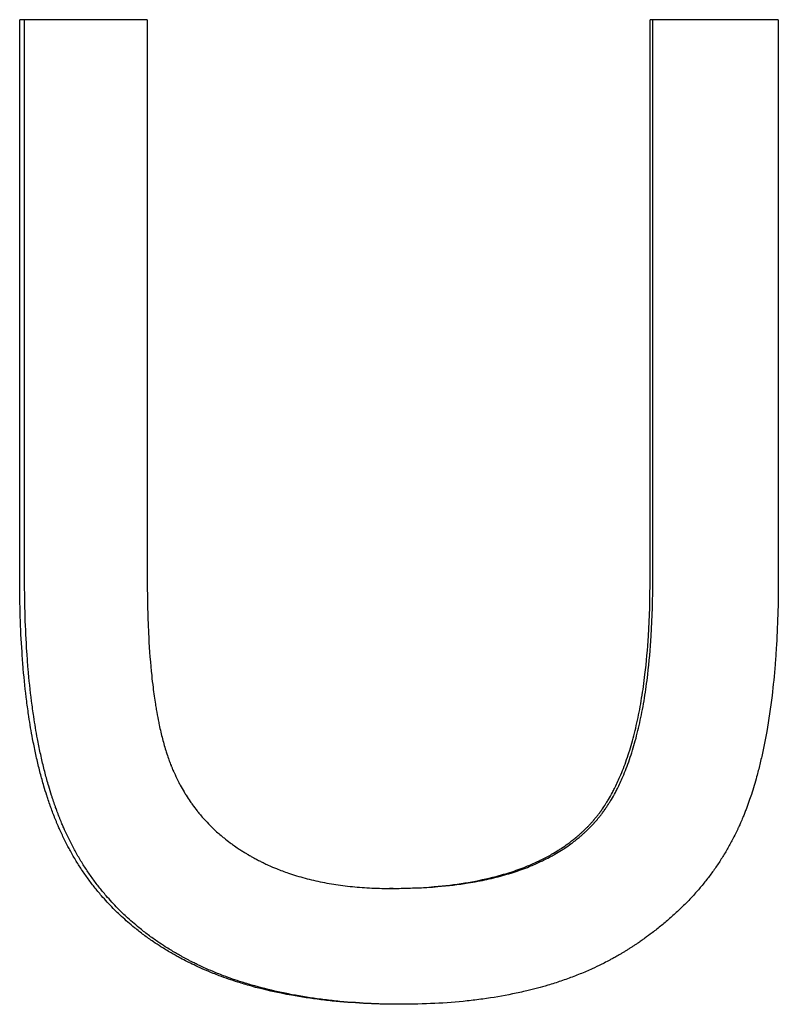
# Paper-space layout 'Layout1' of a CAD drawing. Extents: x -4 to 4, y -0.26 to 6.56.
# Tile 4 of 9: x -0.38 to -0.18, y 0.87 to 1.12. Entities that reach past the tile are written whole.
import ezdxf

# ---------------------------------------------------------------- set-up
doc = ezdxf.new("R2010")
doc.units = 0
doc.header["$MEASUREMENT"] = 0
doc.layers.get('0').update_dxf_attribs({"linetype": 'CONTINUOUS'})

psp = doc.layouts.get("Layout1")

# ---------------------------------------------------------------- linework, layer by layer
for p, q in [((-0.34612, 1.1249), (-0.37903, 1.1249)), ((-0.37903, 0.98047), (-0.37903, 1.1249)), ((-0.34612, 1.1249), (-0.34612, 0.98066)), ((-0.21637, 0.98066), (-0.21637, 1.1249)), ((-0.18329, 1.1249), (-0.21637, 1.1249)), ((-0.18329, 1.1249), (-0.18329, 0.98047)), ((-0.28264, 0.90063), (-0.28359, 0.90063))]:
    psp.add_line(p, q)
for points in [[(-0.37777, 0.98047), (-0.37777, 1.02861), (-0.37777, 1.07676), (-0.37777, 1.1249)], [(-0.21565, 0.98066), (-0.21565, 1.02874), (-0.21565, 1.07682), (-0.21565, 1.1249)]]:
    psp.add_open_spline(points, degree=3)
for points, knots in [([(-0.28074, 0.87071), (-0.28365, 0.87071), (-0.2865, 0.87078), (-0.28927, 0.8709), (-0.29205, 0.87103), (-0.29476, 0.87122), (-0.2974, 0.87147), (-0.29873, 0.87159), (-0.30003, 0.87174), (-0.30132, 0.87189), (-0.3039, 0.87221), (-0.30641, 0.87259), (-0.30886, 0.87303), (-0.31253, 0.87369), (-0.31605, 0.87449), (-0.31942, 0.87544), (-0.32055, 0.87575), (-0.32166, 0.87609), (-0.32275, 0.87643), (-0.32439, 0.87695), (-0.32599, 0.87751), (-0.32755, 0.8781), (-0.32807, 0.87829), (-0.32859, 0.8785), (-0.3291, 0.8787), (-0.32987, 0.87901), (-0.33063, 0.87932), (-0.33138, 0.87965), (-0.33213, 0.87997), (-0.33287, 0.88031), (-0.3336, 0.88065), (-0.33421, 0.88094), (-0.33482, 0.88123), (-0.33542, 0.88153), (-0.33554, 0.88158), (-0.33565, 0.88164), (-0.33577, 0.8817), (-0.33637, 0.88201), (-0.33696, 0.88231), (-0.33754, 0.88262), (-0.33765, 0.88269), (-0.33777, 0.88275), (-0.33789, 0.88281), (-0.33823, 0.883), (-0.33858, 0.88319), (-0.33892, 0.88339), (-0.33927, 0.88358), (-0.33961, 0.88377), (-0.33994, 0.88397), (-0.34017, 0.8841), (-0.34039, 0.88423), (-0.34062, 0.88437), (-0.34106, 0.88463), (-0.34151, 0.8849), (-0.34195, 0.88518), (-0.34216, 0.88531), (-0.34238, 0.88545), (-0.3426, 0.88559), (-0.34325, 0.886), (-0.34389, 0.88643), (-0.34453, 0.88686), (-0.34495, 0.88715), (-0.34537, 0.88744), (-0.34578, 0.88773), (-0.34661, 0.88832), (-0.34742, 0.88892), (-0.34821, 0.88954), (-0.34861, 0.88985), (-0.349, 0.89016), (-0.34939, 0.89048), (-0.35055, 0.89142), (-0.35168, 0.8924), (-0.35277, 0.89341), (-0.3535, 0.89409), (-0.35421, 0.89478), (-0.3549, 0.89548), (-0.35594, 0.89653), (-0.35694, 0.89762), (-0.35791, 0.89873), (-0.35823, 0.89911), (-0.35855, 0.89948), (-0.35886, 0.89986), (-0.35949, 0.90062), (-0.3601, 0.90139), (-0.36069, 0.90218), (-0.36099, 0.90257), (-0.36128, 0.90297), (-0.36157, 0.90337), (-0.36215, 0.90417), (-0.36271, 0.90499), (-0.36325, 0.90582), (-0.36352, 0.90623), (-0.36379, 0.90665), (-0.36406, 0.90707), (-0.36458, 0.90792), (-0.36509, 0.90877), (-0.36559, 0.90964), (-0.36583, 0.91008), (-0.36608, 0.91052), (-0.36631, 0.91096), (-0.36667, 0.91163), (-0.36702, 0.9123), (-0.36736, 0.91298), (-0.36747, 0.91321), (-0.36758, 0.91344), (-0.3677, 0.91366), (-0.36792, 0.91412), (-0.36814, 0.91458), (-0.36835, 0.91505), (-0.36846, 0.91528), (-0.36856, 0.91551), (-0.36867, 0.91574), (-0.36882, 0.9161), (-0.36898, 0.91645), (-0.36913, 0.9168), (-0.36918, 0.91692), (-0.36923, 0.91704), (-0.36928, 0.91716), (-0.36938, 0.9174), (-0.36948, 0.91763), (-0.36958, 0.91787), (-0.36963, 0.91799), (-0.36968, 0.91811), (-0.36973, 0.91823), (-0.36983, 0.91847), (-0.36992, 0.91872), (-0.37002, 0.91896), (-0.37007, 0.91908), (-0.37011, 0.9192), (-0.37016, 0.91932), (-0.37026, 0.91957), (-0.37035, 0.91982), (-0.37045, 0.92006), (-0.37063, 0.92056), (-0.37082, 0.92106), (-0.371, 0.92156), (-0.37109, 0.92182), (-0.37118, 0.92207), (-0.37127, 0.92233), (-0.37145, 0.92284), (-0.37162, 0.92335), (-0.3718, 0.92387), (-0.37188, 0.92414), (-0.37197, 0.9244), (-0.37205, 0.92466), (-0.37231, 0.92545), (-0.37255, 0.92625), (-0.37279, 0.92707), (-0.37295, 0.92761), (-0.37311, 0.92816), (-0.37326, 0.92872), (-0.37357, 0.92983), (-0.37387, 0.93096), (-0.37415, 0.93211), (-0.37429, 0.93268), (-0.37443, 0.93327), (-0.37457, 0.93385), (-0.37484, 0.93503), (-0.3751, 0.93622), (-0.37534, 0.93744), (-0.37546, 0.93805), (-0.37558, 0.93866), (-0.3757, 0.93928), (-0.37605, 0.94114), (-0.37638, 0.94305), (-0.37667, 0.945), (-0.37687, 0.94631), (-0.37705, 0.94763), (-0.37722, 0.94898), (-0.37757, 0.95168), (-0.37786, 0.95446), (-0.37811, 0.95733), (-0.37823, 0.95876), (-0.37834, 0.96022), (-0.37844, 0.96169), (-0.37864, 0.96465), (-0.37879, 0.96769), (-0.37889, 0.97082), (-0.37898, 0.97395), (-0.37903, 0.97717), (-0.37903, 0.98047)], [0, 0, 0, 0, 0.125, 0.125, 0.125, 0.25, 0.25, 0.25, 0.3125, 0.3125, 0.3125, 0.4375, 0.4375, 0.4375, 0.625, 0.625, 0.625, 0.6875, 0.6875, 0.6875, 0.78125, 0.78125, 0.78125, 0.8125, 0.8125, 0.8125, 0.859375, 0.859375, 0.859375, 0.90625, 0.90625, 0.90625, 0.945312, 0.945312, 0.945312, 0.953125, 0.953125, 0.953125, 0.992188, 0.992188, 0.992188, 1, 1, 1, 1.023438, 1.023438, 1.023438, 1.046875, 1.046875, 1.046875, 1.0625, 1.0625, 1.0625, 1.09375, 1.09375, 1.09375, 1.109375, 1.109375, 1.109375, 1.15625, 1.15625, 1.15625, 1.1875, 1.1875, 1.1875, 1.25, 1.25, 1.25, 1.28125, 1.28125, 1.28125, 1.375, 1.375, 1.375, 1.4375, 1.4375, 1.4375, 1.53125, 1.53125, 1.53125, 1.5625, 1.5625, 1.5625, 1.625, 1.625, 1.625, 1.65625, 1.65625, 1.65625, 1.71875, 1.71875, 1.71875, 1.75, 1.75, 1.75, 1.8125, 1.8125, 1.8125, 1.84375, 1.84375, 1.84375, 1.890625, 1.890625, 1.890625, 1.90625, 1.90625, 1.90625, 1.9375, 1.9375, 1.9375, 1.953125, 1.953125, 1.953125, 1.976562, 1.976562, 1.976562, 1.984375, 1.984375, 1.984375, 2, 2, 2, 2.007812, 2.007812, 2.007812, 2.023438, 2.023438, 2.023438, 2.03125, 2.03125, 2.03125, 2.046875, 2.046875, 2.046875, 2.078125, 2.078125, 2.078125, 2.09375, 2.09375, 2.09375, 2.125, 2.125, 2.125, 2.140625, 2.140625, 2.140625, 2.1875, 2.1875, 2.1875, 2.21875, 2.21875, 2.21875, 2.28125, 2.28125, 2.28125, 2.3125, 2.3125, 2.3125, 2.375, 2.375, 2.375, 2.40625, 2.40625, 2.40625, 2.5, 2.5, 2.5, 2.5625, 2.5625, 2.5625, 2.6875, 2.6875, 2.6875, 2.75, 2.75, 2.75, 2.875, 2.875, 2.875, 3, 3, 3, 3]), ([(-0.28028, 0.87071), (-0.28302, 0.87072), (-0.28569, 0.87078), (-0.28831, 0.8709), (-0.29108, 0.87103), (-0.29378, 0.87122), (-0.29641, 0.87147), (-0.29773, 0.87159), (-0.29903, 0.87174), (-0.30032, 0.87189), (-0.30289, 0.87221), (-0.30539, 0.87259), (-0.30783, 0.87303), (-0.30905, 0.87325), (-0.31025, 0.87349), (-0.31144, 0.87374), (-0.31381, 0.87424), (-0.31612, 0.87481), (-0.31836, 0.87544), (-0.31948, 0.87575), (-0.32058, 0.87609), (-0.32167, 0.87643), (-0.3233, 0.87695), (-0.3249, 0.87751), (-0.32646, 0.8781), (-0.32698, 0.87829), (-0.32749, 0.8785), (-0.328, 0.8787), (-0.32877, 0.87901), (-0.32953, 0.87932), (-0.33028, 0.87965), (-0.33052, 0.87976), (-0.33077, 0.87987), (-0.33102, 0.87998), (-0.33152, 0.8802), (-0.33201, 0.88042), (-0.33249, 0.88065), (-0.33274, 0.88076), (-0.33298, 0.88088), (-0.33322, 0.881), (-0.33358, 0.88117), (-0.33394, 0.88135), (-0.3343, 0.88153), (-0.33442, 0.88158), (-0.33454, 0.88164), (-0.33465, 0.8817), (-0.33489, 0.88182), (-0.33513, 0.88195), (-0.33536, 0.88207), (-0.33548, 0.88213), (-0.3356, 0.88219), (-0.33571, 0.88225), (-0.33595, 0.88238), (-0.33618, 0.8825), (-0.33641, 0.88262), (-0.33653, 0.88269), (-0.33664, 0.88275), (-0.33676, 0.88281), (-0.33699, 0.88294), (-0.33722, 0.88307), (-0.33745, 0.88319), (-0.33756, 0.88326), (-0.33768, 0.88332), (-0.33779, 0.88339), (-0.33813, 0.88358), (-0.33847, 0.88377), (-0.33881, 0.88397), (-0.33904, 0.8841), (-0.33926, 0.88423), (-0.33948, 0.88437), (-0.33993, 0.88463), (-0.34037, 0.8849), (-0.34081, 0.88518), (-0.34102, 0.88531), (-0.34124, 0.88545), (-0.34146, 0.88559), (-0.34211, 0.886), (-0.34275, 0.88643), (-0.34338, 0.88686), (-0.3438, 0.88715), (-0.34421, 0.88744), (-0.34463, 0.88773), (-0.34545, 0.88832), (-0.34626, 0.88892), (-0.34705, 0.88954), (-0.34744, 0.88985), (-0.34784, 0.89016), (-0.34822, 0.89048), (-0.34938, 0.89142), (-0.35051, 0.8924), (-0.35159, 0.89341), (-0.35232, 0.89409), (-0.35303, 0.89478), (-0.35372, 0.89548), (-0.35475, 0.89653), (-0.35575, 0.89762), (-0.35672, 0.89873), (-0.35704, 0.89911), (-0.35735, 0.89948), (-0.35767, 0.89986), (-0.35829, 0.90062), (-0.3589, 0.90139), (-0.35949, 0.90218), (-0.35979, 0.90257), (-0.36008, 0.90297), (-0.36037, 0.90337), (-0.36094, 0.90417), (-0.3615, 0.90499), (-0.36204, 0.90582), (-0.36231, 0.90623), (-0.36258, 0.90665), (-0.36284, 0.90707), (-0.36337, 0.90792), (-0.36388, 0.90877), (-0.36437, 0.90964), (-0.36461, 0.91008), (-0.36486, 0.91052), (-0.36509, 0.91096), (-0.36545, 0.91163), (-0.3658, 0.9123), (-0.36614, 0.91298), (-0.36625, 0.91321), (-0.36636, 0.91344), (-0.36647, 0.91366), (-0.36669, 0.91412), (-0.36691, 0.91458), (-0.36712, 0.91505), (-0.36723, 0.91528), (-0.36733, 0.91551), (-0.36744, 0.91574), (-0.36759, 0.9161), (-0.36775, 0.91645), (-0.3679, 0.9168), (-0.36805, 0.91716), (-0.3682, 0.91751), (-0.36835, 0.91787), (-0.3684, 0.91799), (-0.36845, 0.91811), (-0.3685, 0.91823), (-0.36859, 0.91847), (-0.36869, 0.91872), (-0.36879, 0.91896), (-0.36883, 0.91908), (-0.36888, 0.9192), (-0.36893, 0.91932), (-0.36902, 0.91957), (-0.36912, 0.91982), (-0.36921, 0.92006), (-0.36926, 0.92019), (-0.3693, 0.92031), (-0.36935, 0.92043), (-0.36949, 0.92081), (-0.36963, 0.92118), (-0.36976, 0.92156), (-0.36985, 0.92182), (-0.36994, 0.92207), (-0.37003, 0.92233), (-0.37021, 0.92284), (-0.37039, 0.92335), (-0.37056, 0.92387), (-0.37064, 0.92414), (-0.37073, 0.9244), (-0.37081, 0.92466), (-0.37107, 0.92545), (-0.37131, 0.92625), (-0.37155, 0.92707), (-0.37171, 0.92761), (-0.37187, 0.92816), (-0.37202, 0.92872), (-0.37233, 0.92983), (-0.37262, 0.93096), (-0.3729, 0.93211), (-0.37304, 0.93268), (-0.37318, 0.93327), (-0.37332, 0.93385), (-0.37359, 0.93503), (-0.37385, 0.93622), (-0.37409, 0.93744), (-0.37421, 0.93805), (-0.37433, 0.93866), (-0.37445, 0.93928), (-0.3748, 0.94114), (-0.37512, 0.94305), (-0.37542, 0.945), (-0.37561, 0.94631), (-0.3758, 0.94763), (-0.37597, 0.94898), (-0.37631, 0.95168), (-0.37661, 0.95446), (-0.37685, 0.95733), (-0.37697, 0.95876), (-0.37708, 0.96022), (-0.37718, 0.96169), (-0.37738, 0.96465), (-0.37753, 0.96769), (-0.37762, 0.97082), (-0.37772, 0.97395), (-0.37777, 0.97717), (-0.37777, 0.98047)], [0.006848, 0.006848, 0.006848, 0.006848, 0.125, 0.125, 0.125, 0.25, 0.25, 0.25, 0.3125, 0.3125, 0.3125, 0.4375, 0.4375, 0.4375, 0.5, 0.5, 0.5, 0.625, 0.625, 0.625, 0.6875, 0.6875, 0.6875, 0.78125, 0.78125, 0.78125, 0.8125, 0.8125, 0.8125, 0.859375, 0.859375, 0.859375, 0.875, 0.875, 0.875, 0.90625, 0.90625, 0.90625, 0.921875, 0.921875, 0.921875, 0.945312, 0.945312, 0.945312, 0.953125, 0.953125, 0.953125, 0.96875, 0.96875, 0.96875, 0.976562, 0.976562, 0.976562, 0.992188, 0.992188, 0.992188, 1, 1, 1, 1.015625, 1.015625, 1.015625, 1.023438, 1.023438, 1.023438, 1.046875, 1.046875, 1.046875, 1.0625, 1.0625, 1.0625, 1.09375, 1.09375, 1.09375, 1.109375, 1.109375, 1.109375, 1.15625, 1.15625, 1.15625, 1.1875, 1.1875, 1.1875, 1.25, 1.25, 1.25, 1.28125, 1.28125, 1.28125, 1.375, 1.375, 1.375, 1.4375, 1.4375, 1.4375, 1.53125, 1.53125, 1.53125, 1.5625, 1.5625, 1.5625, 1.625, 1.625, 1.625, 1.65625, 1.65625, 1.65625, 1.71875, 1.71875, 1.71875, 1.75, 1.75, 1.75, 1.8125, 1.8125, 1.8125, 1.84375, 1.84375, 1.84375, 1.890625, 1.890625, 1.890625, 1.90625, 1.90625, 1.90625, 1.9375, 1.9375, 1.9375, 1.953125, 1.953125, 1.953125, 1.976562, 1.976562, 1.976562, 2, 2, 2, 2.007812, 2.007812, 2.007812, 2.023438, 2.023438, 2.023438, 2.03125, 2.03125, 2.03125, 2.046875, 2.046875, 2.046875, 2.054688, 2.054688, 2.054688, 2.078125, 2.078125, 2.078125, 2.09375, 2.09375, 2.09375, 2.125, 2.125, 2.125, 2.140625, 2.140625, 2.140625, 2.1875, 2.1875, 2.1875, 2.21875, 2.21875, 2.21875, 2.28125, 2.28125, 2.28125, 2.3125, 2.3125, 2.3125, 2.375, 2.375, 2.375, 2.40625, 2.40625, 2.40625, 2.5, 2.5, 2.5, 2.5625, 2.5625, 2.5625, 2.6875, 2.6875, 2.6875, 2.75, 2.75, 2.75, 2.875, 2.875, 2.875, 3, 3, 3, 3]), ([(-0.34612, 0.98066), (-0.34612, 0.97796), (-0.34609, 0.97535), (-0.34603, 0.97283), (-0.34597, 0.9703), (-0.34587, 0.96787), (-0.34575, 0.96552), (-0.34556, 0.962), (-0.34531, 0.95868), (-0.34498, 0.95556), (-0.34487, 0.95452), (-0.34476, 0.9535), (-0.34463, 0.95251), (-0.34444, 0.95101), (-0.34424, 0.94957), (-0.34402, 0.94817), (-0.34395, 0.94771), (-0.34387, 0.94725), (-0.34379, 0.94679), (-0.34364, 0.94588), (-0.34347, 0.945), (-0.3433, 0.94413), (-0.34322, 0.9437), (-0.34313, 0.94328), (-0.34304, 0.94285), (-0.34277, 0.94159), (-0.34249, 0.94038), (-0.34219, 0.93922), (-0.34203, 0.93863), (-0.34188, 0.93806), (-0.34172, 0.93751), (-0.34156, 0.93695), (-0.34139, 0.93641), (-0.34122, 0.93587), (-0.34117, 0.9357), (-0.34111, 0.93552), (-0.34105, 0.93535), (-0.34088, 0.93482), (-0.34071, 0.93431), (-0.34053, 0.93381), (-0.3405, 0.93373), (-0.34047, 0.93365), (-0.34043, 0.93356), (-0.34028, 0.93315), (-0.34013, 0.93275), (-0.33997, 0.93235), (-0.33994, 0.93227), (-0.33991, 0.93219), (-0.33987, 0.93211), (-0.33978, 0.93187), (-0.33968, 0.93164), (-0.33958, 0.9314), (-0.33951, 0.93124), (-0.33945, 0.93109), (-0.33938, 0.93093), (-0.33935, 0.93085), (-0.33931, 0.93077), (-0.33928, 0.9307), (-0.33917, 0.93046), (-0.33907, 0.93023), (-0.33896, 0.93), (-0.33889, 0.92985), (-0.33882, 0.92969), (-0.33875, 0.92954), (-0.33853, 0.92908), (-0.33831, 0.92863), (-0.33808, 0.92818), (-0.33793, 0.92788), (-0.33777, 0.92759), (-0.33762, 0.92729), (-0.3373, 0.9267), (-0.33697, 0.92612), (-0.33663, 0.92555), (-0.33646, 0.92527), (-0.33629, 0.92499), (-0.33611, 0.92471), (-0.33576, 0.92415), (-0.3354, 0.9236), (-0.33503, 0.92305), (-0.33484, 0.92278), (-0.33465, 0.92251), (-0.33446, 0.92225), (-0.33408, 0.92171), (-0.33368, 0.92119), (-0.33327, 0.92068), (-0.33307, 0.92042), (-0.33286, 0.92016), (-0.33265, 0.91991), (-0.33203, 0.91915), (-0.33137, 0.91842), (-0.33069, 0.9177), (-0.33024, 0.91722), (-0.32978, 0.91675), (-0.3293, 0.91629), (-0.32859, 0.9156), (-0.32785, 0.91493), (-0.32708, 0.91429), (-0.32683, 0.91407), (-0.32657, 0.91386), (-0.32631, 0.91365), (-0.32579, 0.91322), (-0.32526, 0.91281), (-0.32471, 0.9124), (-0.32444, 0.9122), (-0.32417, 0.912), (-0.32389, 0.91181), (-0.32347, 0.91151), (-0.32305, 0.91122), (-0.32262, 0.91093), (-0.32248, 0.91084), (-0.32234, 0.91074), (-0.32219, 0.91065), (-0.3219, 0.91046), (-0.32161, 0.91027), (-0.32132, 0.91009), (-0.32117, 0.91), (-0.32102, 0.90991), (-0.32087, 0.90981), (-0.32065, 0.90968), (-0.32042, 0.90954), (-0.3202, 0.90941), (-0.32012, 0.90937), (-0.32005, 0.90932), (-0.31997, 0.90928), (-0.31982, 0.90919), (-0.31967, 0.9091), (-0.31951, 0.90901), (-0.31944, 0.90897), (-0.31936, 0.90893), (-0.31928, 0.90888), (-0.31905, 0.90875), (-0.31882, 0.90862), (-0.31859, 0.9085), (-0.31844, 0.90841), (-0.31828, 0.90833), (-0.31812, 0.90825), (-0.31781, 0.90808), (-0.3175, 0.90792), (-0.31718, 0.90775), (-0.31702, 0.90767), (-0.31686, 0.90759), (-0.3167, 0.90751), (-0.31639, 0.90736), (-0.31606, 0.9072), (-0.31574, 0.90705), (-0.31558, 0.90697), (-0.31542, 0.9069), (-0.31526, 0.90682), (-0.31477, 0.9066), (-0.31428, 0.90638), (-0.31378, 0.90616), (-0.31345, 0.90602), (-0.31311, 0.90588), (-0.31278, 0.90575), (-0.31177, 0.90534), (-0.31074, 0.90495), (-0.3097, 0.90459), (-0.309, 0.90435), (-0.30829, 0.90412), (-0.30758, 0.9039), (-0.30615, 0.90347), (-0.30469, 0.90307), (-0.30319, 0.90272), (-0.30244, 0.90255), (-0.30169, 0.90239), (-0.30092, 0.90223), (-0.29939, 0.90193), (-0.29783, 0.90167), (-0.29623, 0.90145), (-0.29543, 0.90134), (-0.29462, 0.90124), (-0.2938, 0.90115), (-0.29217, 0.90098), (-0.2905, 0.90085), (-0.2888, 0.90076), (-0.2871, 0.90067), (-0.28536, 0.90063), (-0.28359, 0.90063)], [0, 0, 0, 0, 0.125, 0.125, 0.125, 0.25, 0.25, 0.25, 0.4375, 0.4375, 0.4375, 0.5, 0.5, 0.5, 0.59375, 0.59375, 0.59375, 0.625, 0.625, 0.625, 0.6875, 0.6875, 0.6875, 0.71875, 0.71875, 0.71875, 0.8125, 0.8125, 0.8125, 0.859375, 0.859375, 0.859375, 0.90625, 0.90625, 0.90625, 0.921875, 0.921875, 0.921875, 0.96875, 0.96875, 0.96875, 0.976562, 0.976562, 0.976562, 1.015625, 1.015625, 1.015625, 1.023438, 1.023438, 1.023438, 1.046875, 1.046875, 1.046875, 1.0625, 1.0625, 1.0625, 1.070312, 1.070312, 1.070312, 1.09375, 1.09375, 1.09375, 1.109375, 1.109375, 1.109375, 1.15625, 1.15625, 1.15625, 1.1875, 1.1875, 1.1875, 1.25, 1.25, 1.25, 1.28125, 1.28125, 1.28125, 1.34375, 1.34375, 1.34375, 1.375, 1.375, 1.375, 1.4375, 1.4375, 1.4375, 1.46875, 1.46875, 1.46875, 1.5625, 1.5625, 1.5625, 1.625, 1.625, 1.625, 1.71875, 1.71875, 1.71875, 1.75, 1.75, 1.75, 1.8125, 1.8125, 1.8125, 1.84375, 1.84375, 1.84375, 1.890625, 1.890625, 1.890625, 1.90625, 1.90625, 1.90625, 1.9375, 1.9375, 1.9375, 1.953125, 1.953125, 1.953125, 1.976562, 1.976562, 1.976562, 1.984375, 1.984375, 1.984375, 2, 2, 2, 2.007812, 2.007812, 2.007812, 2.03125, 2.03125, 2.03125, 2.046875, 2.046875, 2.046875, 2.078125, 2.078125, 2.078125, 2.09375, 2.09375, 2.09375, 2.125, 2.125, 2.125, 2.140625, 2.140625, 2.140625, 2.1875, 2.1875, 2.1875, 2.21875, 2.21875, 2.21875, 2.3125, 2.3125, 2.3125, 2.375, 2.375, 2.375, 2.5, 2.5, 2.5, 2.5625, 2.5625, 2.5625, 2.6875, 2.6875, 2.6875, 2.75, 2.75, 2.75, 2.875, 2.875, 2.875, 3, 3, 3, 3]), ([(-0.28359, 0.90063), (-0.27956, 0.90063), (-0.27573, 0.90078), (-0.27209, 0.90109), (-0.26935, 0.90132), (-0.26673, 0.90164), (-0.26421, 0.90204), (-0.2617, 0.90244), (-0.25929, 0.90293), (-0.25699, 0.90351), (-0.25622, 0.9037), (-0.25547, 0.9039), (-0.25473, 0.90411), (-0.25324, 0.90453), (-0.2518, 0.90499), (-0.25042, 0.90549), (-0.24972, 0.90574), (-0.24904, 0.906), (-0.24837, 0.90627), (-0.24736, 0.90667), (-0.24638, 0.9071), (-0.24543, 0.90754), (-0.24511, 0.90769), (-0.2448, 0.90784), (-0.24449, 0.908), (-0.24355, 0.90846), (-0.24265, 0.90894), (-0.24177, 0.90944), (-0.24118, 0.90978), (-0.24061, 0.91012), (-0.24005, 0.91048), (-0.23976, 0.91066), (-0.23949, 0.91084), (-0.23921, 0.91102), (-0.23866, 0.91138), (-0.23812, 0.91176), (-0.2376, 0.91214), (-0.23694, 0.91262), (-0.2363, 0.91312), (-0.23568, 0.91363), (-0.23555, 0.91373), (-0.23543, 0.91383), (-0.23531, 0.91393), (-0.23494, 0.91424), (-0.23458, 0.91456), (-0.23423, 0.91488), (-0.23405, 0.91504), (-0.23387, 0.9152), (-0.2337, 0.91536), (-0.23335, 0.91569), (-0.23301, 0.91602), (-0.23268, 0.91635), (-0.23251, 0.91652), (-0.23235, 0.91669), (-0.23218, 0.91686), (-0.23202, 0.91703), (-0.23186, 0.91721), (-0.2317, 0.91738), (-0.23154, 0.91755), (-0.23138, 0.91773), (-0.23122, 0.91791), (-0.23106, 0.91809), (-0.2309, 0.91827), (-0.23075, 0.91846), (-0.2307, 0.91852), (-0.23065, 0.91858), (-0.23059, 0.91864), (-0.23049, 0.91876), (-0.23039, 0.91889), (-0.23029, 0.91902), (-0.23024, 0.91908), (-0.23018, 0.91914), (-0.23013, 0.91921), (-0.22998, 0.9194), (-0.22983, 0.91959), (-0.22968, 0.91979), (-0.22958, 0.91992), (-0.22948, 0.92005), (-0.22938, 0.92018), (-0.22919, 0.92045), (-0.22899, 0.92071), (-0.2288, 0.92099), (-0.2287, 0.92113), (-0.22861, 0.92126), (-0.22851, 0.9214), (-0.22823, 0.92182), (-0.22795, 0.92225), (-0.22767, 0.92269), (-0.22749, 0.92298), (-0.2273, 0.92327), (-0.22713, 0.92357), (-0.22677, 0.92417), (-0.22642, 0.92479), (-0.22608, 0.92543), (-0.22591, 0.92575), (-0.22574, 0.92607), (-0.22557, 0.9264), (-0.22508, 0.92738), (-0.2246, 0.9284), (-0.22414, 0.92945), (-0.22384, 0.93016), (-0.22354, 0.93088), (-0.22325, 0.93162), (-0.22268, 0.93311), (-0.22214, 0.93466), (-0.22164, 0.93628), (-0.22139, 0.93709), (-0.22115, 0.93792), (-0.22092, 0.93877), (-0.22045, 0.94046), (-0.22002, 0.94222), (-0.21962, 0.94406), (-0.21943, 0.94497), (-0.21924, 0.94591), (-0.21906, 0.94686), (-0.2187, 0.94876), (-0.21838, 0.95073), (-0.21809, 0.95278), (-0.21795, 0.9538), (-0.21781, 0.95484), (-0.21769, 0.95589), (-0.21731, 0.95906), (-0.21702, 0.96239), (-0.2168, 0.96588), (-0.21651, 0.97052), (-0.21637, 0.97545), (-0.21637, 0.98066)], [0, 0, 0, 0, 0.166667, 0.166667, 0.166667, 0.291667, 0.291667, 0.291667, 0.416667, 0.416667, 0.416667, 0.458333, 0.458333, 0.458333, 0.541667, 0.541667, 0.541667, 0.583333, 0.583333, 0.583333, 0.645833, 0.645833, 0.645833, 0.666667, 0.666667, 0.666667, 0.729167, 0.729167, 0.729167, 0.770833, 0.770833, 0.770833, 0.791667, 0.791667, 0.791667, 0.833333, 0.833333, 0.833333, 0.885417, 0.885417, 0.885417, 0.895833, 0.895833, 0.895833, 0.927083, 0.927083, 0.927083, 0.942708, 0.942708, 0.942708, 0.973958, 0.973958, 0.973958, 0.989583, 0.989583, 0.989583, 1.005208, 1.005208, 1.005208, 1.020833, 1.020833, 1.020833, 1.036458, 1.036458, 1.036458, 1.041667, 1.041667, 1.041667, 1.052083, 1.052083, 1.052083, 1.057292, 1.057292, 1.057292, 1.072917, 1.072917, 1.072917, 1.083333, 1.083333, 1.083333, 1.104167, 1.104167, 1.104167, 1.114583, 1.114583, 1.114583, 1.145833, 1.145833, 1.145833, 1.166667, 1.166667, 1.166667, 1.208333, 1.208333, 1.208333, 1.229167, 1.229167, 1.229167, 1.291667, 1.291667, 1.291667, 1.333333, 1.333333, 1.333333, 1.416667, 1.416667, 1.416667, 1.458333, 1.458333, 1.458333, 1.541667, 1.541667, 1.541667, 1.583333, 1.583333, 1.583333, 1.666667, 1.666667, 1.666667, 1.708333, 1.708333, 1.708333, 1.833333, 1.833333, 1.833333, 2, 2, 2, 2]), ([(-0.28264, 0.90063), (-0.27863, 0.90063), (-0.27481, 0.90078), (-0.27118, 0.90109), (-0.26846, 0.90132), (-0.26584, 0.90164), (-0.26333, 0.90204), (-0.2625, 0.90217), (-0.26167, 0.90232), (-0.26086, 0.90247), (-0.25924, 0.90278), (-0.25766, 0.90312), (-0.25613, 0.90351), (-0.25537, 0.9037), (-0.25462, 0.9039), (-0.25388, 0.90411), (-0.2524, 0.90453), (-0.25097, 0.90499), (-0.24958, 0.90549), (-0.24889, 0.90574), (-0.24821, 0.906), (-0.24754, 0.90627), (-0.24654, 0.90667), (-0.24556, 0.9071), (-0.24461, 0.90754), (-0.2443, 0.90769), (-0.24398, 0.90784), (-0.24367, 0.908), (-0.24305, 0.9083), (-0.24244, 0.90862), (-0.24185, 0.90895), (-0.24155, 0.90911), (-0.24125, 0.90928), (-0.24096, 0.90944), (-0.24038, 0.90978), (-0.23981, 0.91012), (-0.23924, 0.91048), (-0.23896, 0.91066), (-0.23869, 0.91084), (-0.23841, 0.91102), (-0.23786, 0.91138), (-0.23733, 0.91176), (-0.2368, 0.91214), (-0.23654, 0.91233), (-0.23628, 0.91253), (-0.23603, 0.91272), (-0.23564, 0.91302), (-0.23526, 0.91332), (-0.23489, 0.91363), (-0.23477, 0.91373), (-0.23465, 0.91383), (-0.23452, 0.91393), (-0.23428, 0.91414), (-0.23404, 0.91435), (-0.2338, 0.91456), (-0.23368, 0.91466), (-0.23356, 0.91477), (-0.23344, 0.91488), (-0.23327, 0.91504), (-0.23309, 0.9152), (-0.23292, 0.91536), (-0.23275, 0.91552), (-0.23258, 0.91569), (-0.23241, 0.91585), (-0.23235, 0.91591), (-0.23229, 0.91596), (-0.23224, 0.91602), (-0.23212, 0.91613), (-0.23201, 0.91624), (-0.2319, 0.91635), (-0.23185, 0.91641), (-0.23179, 0.91647), (-0.23174, 0.91652), (-0.23163, 0.91664), (-0.23152, 0.91675), (-0.23141, 0.91686), (-0.23135, 0.91692), (-0.2313, 0.91698), (-0.23125, 0.91703), (-0.23114, 0.91715), (-0.23103, 0.91726), (-0.23092, 0.91738), (-0.23087, 0.91744), (-0.23082, 0.9175), (-0.23076, 0.91756), (-0.23066, 0.91767), (-0.23055, 0.91779), (-0.23045, 0.91791), (-0.2304, 0.91797), (-0.23034, 0.91803), (-0.23029, 0.91809), (-0.23019, 0.91821), (-0.23008, 0.91833), (-0.22998, 0.91846), (-0.22993, 0.91852), (-0.22988, 0.91858), (-0.22982, 0.91864), (-0.22972, 0.91876), (-0.22962, 0.91889), (-0.22952, 0.91902), (-0.22947, 0.91908), (-0.22942, 0.91914), (-0.22937, 0.91921), (-0.22921, 0.9194), (-0.22906, 0.91959), (-0.22892, 0.91979), (-0.22882, 0.91992), (-0.22872, 0.92005), (-0.22862, 0.92018), (-0.22842, 0.92045), (-0.22823, 0.92071), (-0.22804, 0.92099), (-0.22794, 0.92113), (-0.22785, 0.92126), (-0.22775, 0.9214), (-0.22747, 0.92182), (-0.22719, 0.92225), (-0.22691, 0.92269), (-0.22673, 0.92298), (-0.22655, 0.92327), (-0.22637, 0.92357), (-0.22601, 0.92417), (-0.22566, 0.92479), (-0.22532, 0.92543), (-0.22515, 0.92575), (-0.22499, 0.92607), (-0.22482, 0.9264), (-0.22433, 0.92738), (-0.22385, 0.9284), (-0.22339, 0.92945), (-0.22309, 0.93016), (-0.2228, 0.93088), (-0.22251, 0.93162), (-0.22194, 0.93311), (-0.2214, 0.93466), (-0.2209, 0.93628), (-0.22065, 0.93709), (-0.22041, 0.93792), (-0.22018, 0.93877), (-0.21971, 0.94046), (-0.21929, 0.94222), (-0.21889, 0.94406), (-0.2187, 0.94497), (-0.21851, 0.94591), (-0.21833, 0.94686), (-0.21797, 0.94876), (-0.21765, 0.95073), (-0.21736, 0.95278), (-0.21722, 0.9538), (-0.21709, 0.95484), (-0.21696, 0.95589), (-0.21659, 0.95906), (-0.21629, 0.96239), (-0.21608, 0.96588), (-0.21579, 0.97052), (-0.21565, 0.97545), (-0.21565, 0.98066)], [0, 0, 0, 0, 0.166667, 0.166667, 0.166667, 0.291667, 0.291667, 0.291667, 0.333333, 0.333333, 0.333333, 0.416667, 0.416667, 0.416667, 0.458333, 0.458333, 0.458333, 0.541667, 0.541667, 0.541667, 0.583333, 0.583333, 0.583333, 0.645833, 0.645833, 0.645833, 0.666667, 0.666667, 0.666667, 0.708333, 0.708333, 0.708333, 0.729167, 0.729167, 0.729167, 0.770833, 0.770833, 0.770833, 0.791667, 0.791667, 0.791667, 0.833333, 0.833333, 0.833333, 0.854167, 0.854167, 0.854167, 0.885417, 0.885417, 0.885417, 0.895833, 0.895833, 0.895833, 0.916667, 0.916667, 0.916667, 0.927083, 0.927083, 0.927083, 0.942708, 0.942708, 0.942708, 0.958333, 0.958333, 0.958333, 0.963542, 0.963542, 0.963542, 0.973958, 0.973958, 0.973958, 0.979167, 0.979167, 0.979167, 0.989583, 0.989583, 0.989583, 0.994792, 0.994792, 0.994792, 1.005208, 1.005208, 1.005208, 1.010417, 1.010417, 1.010417, 1.020833, 1.020833, 1.020833, 1.026042, 1.026042, 1.026042, 1.036458, 1.036458, 1.036458, 1.041667, 1.041667, 1.041667, 1.052083, 1.052083, 1.052083, 1.057292, 1.057292, 1.057292, 1.072917, 1.072917, 1.072917, 1.083333, 1.083333, 1.083333, 1.104167, 1.104167, 1.104167, 1.114583, 1.114583, 1.114583, 1.145833, 1.145833, 1.145833, 1.166667, 1.166667, 1.166667, 1.208333, 1.208333, 1.208333, 1.229167, 1.229167, 1.229167, 1.291667, 1.291667, 1.291667, 1.333333, 1.333333, 1.333333, 1.416667, 1.416667, 1.416667, 1.458333, 1.458333, 1.458333, 1.541667, 1.541667, 1.541667, 1.583333, 1.583333, 1.583333, 1.666667, 1.666667, 1.666667, 1.708333, 1.708333, 1.708333, 1.833333, 1.833333, 1.833333, 2, 2, 2, 2]), ([(-0.18329, 0.98047), (-0.18329, 0.97732), (-0.18333, 0.97426), (-0.18342, 0.97128), (-0.18351, 0.9683), (-0.18364, 0.9654), (-0.18382, 0.96258), (-0.18391, 0.96117), (-0.18401, 0.95978), (-0.18412, 0.95841), (-0.18434, 0.95568), (-0.1846, 0.95302), (-0.18491, 0.95045), (-0.18529, 0.94723), (-0.18575, 0.94414), (-0.18627, 0.94117), (-0.18638, 0.94058), (-0.18648, 0.93999), (-0.18659, 0.93941), (-0.18682, 0.93825), (-0.18705, 0.9371), (-0.18729, 0.93598), (-0.18741, 0.93541), (-0.18753, 0.93486), (-0.18766, 0.93431), (-0.18791, 0.9332), (-0.18818, 0.93212), (-0.18845, 0.93105), (-0.18859, 0.93052), (-0.18873, 0.93), (-0.18888, 0.92947), (-0.18909, 0.92869), (-0.18931, 0.92792), (-0.18954, 0.92716), (-0.18977, 0.9264), (-0.19, 0.92565), (-0.19024, 0.92492), (-0.19044, 0.9243), (-0.19064, 0.9237), (-0.19085, 0.9231), (-0.19098, 0.92274), (-0.1911, 0.92239), (-0.19123, 0.92203), (-0.19136, 0.92168), (-0.19149, 0.92133), (-0.19162, 0.92098), (-0.19175, 0.92064), (-0.19188, 0.92029), (-0.19202, 0.91995), (-0.19216, 0.9196), (-0.19229, 0.91926), (-0.19243, 0.91892), (-0.19248, 0.91881), (-0.19253, 0.9187), (-0.19258, 0.91858), (-0.19267, 0.91836), (-0.19277, 0.91813), (-0.19286, 0.91791), (-0.19291, 0.91779), (-0.19296, 0.91768), (-0.19301, 0.91757), (-0.19316, 0.91723), (-0.19331, 0.9169), (-0.19346, 0.91656), (-0.19356, 0.91634), (-0.19366, 0.91612), (-0.19377, 0.9159), (-0.19408, 0.91524), (-0.1944, 0.91458), (-0.19473, 0.91393), (-0.19495, 0.9135), (-0.19518, 0.91306), (-0.19541, 0.91264), (-0.19587, 0.91178), (-0.19635, 0.91093), (-0.19684, 0.9101), (-0.19709, 0.90968), (-0.19734, 0.90926), (-0.1976, 0.90885), (-0.19812, 0.90803), (-0.19865, 0.90721), (-0.1992, 0.90641), (-0.19947, 0.90601), (-0.19975, 0.90561), (-0.20004, 0.90521), (-0.2006, 0.90442), (-0.20119, 0.90364), (-0.20179, 0.90286), (-0.2021, 0.90248), (-0.2024, 0.9021), (-0.20271, 0.90171), (-0.20333, 0.90095), (-0.20397, 0.9002), (-0.20463, 0.89946), (-0.20496, 0.89909), (-0.20529, 0.89873), (-0.20563, 0.89836), (-0.20631, 0.89763), (-0.207, 0.89692), (-0.20771, 0.89621), (-0.20807, 0.89585), (-0.20843, 0.8955), (-0.20879, 0.89515), (-0.20952, 0.89446), (-0.21027, 0.89377), (-0.21103, 0.8931), (-0.21142, 0.89276), (-0.2118, 0.89242), (-0.2122, 0.89209), (-0.21298, 0.89142), (-0.21378, 0.89077), (-0.2146, 0.89013), (-0.21501, 0.88981), (-0.21542, 0.88949), (-0.21584, 0.88917), (-0.21647, 0.88869), (-0.21711, 0.88823), (-0.21775, 0.88776), (-0.21797, 0.88761), (-0.21819, 0.88746), (-0.2184, 0.8873), (-0.21873, 0.88707), (-0.21906, 0.88685), (-0.21939, 0.88662), (-0.2195, 0.88654), (-0.21962, 0.88647), (-0.21973, 0.88639), (-0.21995, 0.88624), (-0.22017, 0.88609), (-0.2204, 0.88594), (-0.22051, 0.88587), (-0.22062, 0.8858), (-0.22074, 0.88572), (-0.22096, 0.88557), (-0.22119, 0.88543), (-0.22142, 0.88528), (-0.22153, 0.88521), (-0.22165, 0.88513), (-0.22176, 0.88506), (-0.22199, 0.88491), (-0.22222, 0.88477), (-0.22245, 0.88462), (-0.22257, 0.88455), (-0.22268, 0.88448), (-0.2228, 0.88441), (-0.22303, 0.88426), (-0.22327, 0.88412), (-0.2235, 0.88398), (-0.22362, 0.88391), (-0.22374, 0.88384), (-0.22385, 0.88377), (-0.22409, 0.88363), (-0.22433, 0.88349), (-0.22457, 0.88335), (-0.22469, 0.88328), (-0.22481, 0.88321), (-0.22493, 0.88314), (-0.22528, 0.88294), (-0.22565, 0.88273), (-0.22601, 0.88253), (-0.22625, 0.8824), (-0.2265, 0.88227), (-0.22674, 0.88214), (-0.22723, 0.88187), (-0.22773, 0.88162), (-0.22823, 0.88136), (-0.22848, 0.88124), (-0.22873, 0.88111), (-0.22898, 0.88099), (-0.22973, 0.88061), (-0.2305, 0.88025), (-0.23128, 0.8799), (-0.23179, 0.87966), (-0.23231, 0.87943), (-0.23284, 0.8792), (-0.23389, 0.87875), (-0.23496, 0.87832), (-0.23605, 0.8779), (-0.2366, 0.87769), (-0.23715, 0.87749), (-0.2377, 0.87729), (-0.23881, 0.87689), (-0.23993, 0.87651), (-0.24107, 0.87615), (-0.24164, 0.87597), (-0.24222, 0.87579), (-0.2428, 0.87562), (-0.24454, 0.8751), (-0.24632, 0.87462), (-0.24814, 0.87419), (-0.24936, 0.8739), (-0.25059, 0.87363), (-0.25184, 0.87338), (-0.25434, 0.87287), (-0.25692, 0.87243), (-0.25956, 0.87207), (-0.26088, 0.87189), (-0.26222, 0.87173), (-0.26358, 0.87158), (-0.2663, 0.87129), (-0.26909, 0.87107), (-0.27195, 0.87093), (-0.27481, 0.87079), (-0.27774, 0.87071), (-0.28074, 0.87071)], [0, 0, 0, 0, 0.125, 0.125, 0.125, 0.25, 0.25, 0.25, 0.3125, 0.3125, 0.3125, 0.4375, 0.4375, 0.4375, 0.59375, 0.59375, 0.59375, 0.625, 0.625, 0.625, 0.6875, 0.6875, 0.6875, 0.71875, 0.71875, 0.71875, 0.78125, 0.78125, 0.78125, 0.8125, 0.8125, 0.8125, 0.859375, 0.859375, 0.859375, 0.90625, 0.90625, 0.90625, 0.945312, 0.945312, 0.945312, 0.96875, 0.96875, 0.96875, 0.992188, 0.992188, 0.992188, 1.015625, 1.015625, 1.015625, 1.039062, 1.039062, 1.039062, 1.046875, 1.046875, 1.046875, 1.0625, 1.0625, 1.0625, 1.070312, 1.070312, 1.070312, 1.09375, 1.09375, 1.09375, 1.109375, 1.109375, 1.109375, 1.15625, 1.15625, 1.15625, 1.1875, 1.1875, 1.1875, 1.25, 1.25, 1.25, 1.28125, 1.28125, 1.28125, 1.34375, 1.34375, 1.34375, 1.375, 1.375, 1.375, 1.4375, 1.4375, 1.4375, 1.46875, 1.46875, 1.46875, 1.53125, 1.53125, 1.53125, 1.5625, 1.5625, 1.5625, 1.625, 1.625, 1.625, 1.65625, 1.65625, 1.65625, 1.71875, 1.71875, 1.71875, 1.75, 1.75, 1.75, 1.8125, 1.8125, 1.8125, 1.84375, 1.84375, 1.84375, 1.890625, 1.890625, 1.890625, 1.90625, 1.90625, 1.90625, 1.929688, 1.929688, 1.929688, 1.9375, 1.9375, 1.9375, 1.953125, 1.953125, 1.953125, 1.960938, 1.960938, 1.960938, 1.976562, 1.976562, 1.976562, 1.984375, 1.984375, 1.984375, 2, 2, 2, 2.007812, 2.007812, 2.007812, 2.023438, 2.023438, 2.023438, 2.03125, 2.03125, 2.03125, 2.046875, 2.046875, 2.046875, 2.054688, 2.054688, 2.054688, 2.078125, 2.078125, 2.078125, 2.09375, 2.09375, 2.09375, 2.125, 2.125, 2.125, 2.140625, 2.140625, 2.140625, 2.1875, 2.1875, 2.1875, 2.21875, 2.21875, 2.21875, 2.28125, 2.28125, 2.28125, 2.3125, 2.3125, 2.3125, 2.375, 2.375, 2.375, 2.40625, 2.40625, 2.40625, 2.5, 2.5, 2.5, 2.5625, 2.5625, 2.5625, 2.6875, 2.6875, 2.6875, 2.75, 2.75, 2.75, 2.875, 2.875, 2.875, 3, 3, 3, 3])]:
    psp.add_open_spline(points, degree=3, knots=knots)

doc.saveas('drawing.dxf')
